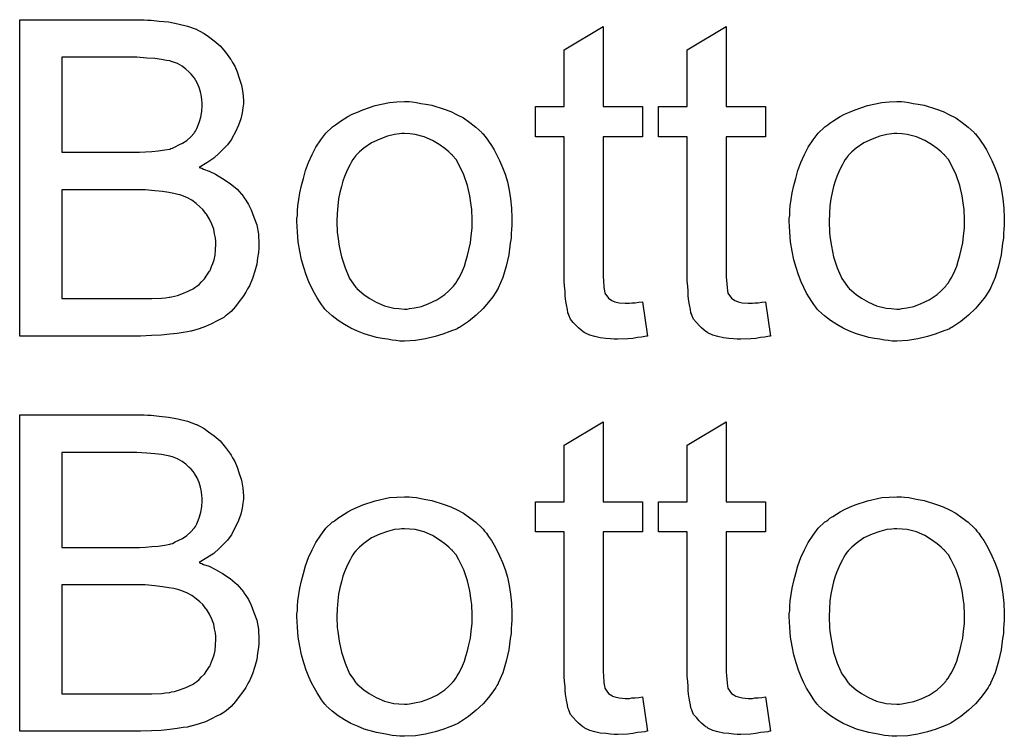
# Model space of a CAD drawing. Extents: x -2 to 8.5, y -2.9 to 5.2.
# Tile 7 of 207: x -0.216 to 0.033, y -1.453 to -1.272. Entities that reach past the tile are written whole.
import ezdxf

# ---------------------------------------------------------------- set-up
doc = ezdxf.new("R2010")
doc.units = 0
doc.layers.add('acc-ni-360-20-out-a_copper_signal_bot', color=5, linetype='CONTINUOUS')
doc.layers.add('acc-ni-360-20-out-a_soldermask_bot', color=1, linetype='CONTINUOUS')

msp = doc.modelspace()

# ---------------------------------------------------------------- linework, layer by layer
at = {"layer": 'acc-ni-360-20-out-a_copper_signal_bot', "color": 5}
for points in [[(-0.183902, -1.272176), (-0.182976, -1.272176), (-0.180893, -1.272408), (-0.178579, -1.272639), (-0.17615, -1.273102), (-0.17372, -1.27368), (-0.171522, -1.27449), (-0.171406, -1.27449), (-0.17129, -1.274606), (-0.170596, -1.274953), (-0.169555, -1.275532), (-0.168398, -1.276341), (-0.16701, -1.277383), (-0.165505, -1.278656), (-0.164117, -1.280275), (-0.162844, -1.282011), (-0.162729, -1.282242), (-0.162381, -1.282936), (-0.161803, -1.283862), (-0.161225, -1.28525), (-0.160646, -1.28687), (-0.160067, -1.288606), (-0.15972, -1.290573), (-0.159605, -1.29254), (-0.159605, -1.292771), (-0.159605, -1.293349), (-0.15972, -1.294391), (-0.159952, -1.295663), (-0.160299, -1.297168), (-0.160877, -1.298787), (-0.161572, -1.300407), (-0.162497, -1.302143), (-0.162613, -1.302374), (-0.16296, -1.302837), (-0.163654, -1.303762), (-0.16458, -1.304688), (-0.165737, -1.305845), (-0.167125, -1.307118), (-0.168861, -1.308275), (-0.170828, -1.309432), (-0.170712, -1.309432), (-0.170481, -1.309547), (-0.170133, -1.309663), (-0.169671, -1.309895), (-0.168282, -1.310357), (-0.166662, -1.311167), (-0.164927, -1.312208), (-0.16296, -1.313481), (-0.161225, -1.314985), (-0.159605, -1.316836), (-0.159489, -1.317068), (-0.159026, -1.317762), (-0.158332, -1.318803), (-0.157638, -1.320192), (-0.156944, -1.322043), (-0.156249, -1.32401), (-0.155787, -1.326324), (-0.155671, -1.328869), (-0.155671, -1.328985), (-0.155671, -1.329101), (-0.155671, -1.329795), (-0.155787, -1.330952), (-0.156018, -1.33234), (-0.156249, -1.33396), (-0.156712, -1.335696), (-0.157291, -1.337547), (-0.158101, -1.339398), (-0.158216, -1.339629), (-0.158563, -1.340208), (-0.159026, -1.341018), (-0.15972, -1.342175), (-0.160646, -1.343332), (-0.161572, -1.344604), (-0.162729, -1.345877), (-0.164001, -1.346918), (-0.164117, -1.347034), (-0.16458, -1.347381), (-0.16539, -1.347844), (-0.166431, -1.348307), (-0.167704, -1.349001), (-0.169208, -1.349695), (-0.170828, -1.350274), (-0.172794, -1.350852), (-0.173026, -1.350852), (-0.17372, -1.351084), (-0.174877, -1.351199), (-0.176381, -1.351431), (-0.178232, -1.351662), (-0.180431, -1.351894), (-0.18286, -1.352009), (-0.185637, -1.352125), (-0.216182, -1.352125), (-0.216182, -1.272061), (-0.184712, -1.272061), (-0.183902, -1.272176)], [(-0.068665, -1.294044), (-0.058714, -1.294044), (-0.058714, -1.30168), (-0.068665, -1.30168), (-0.068665, -1.335811), (-0.068665, -1.336043), (-0.068665, -1.336505), (-0.068665, -1.3372), (-0.068549, -1.33801), (-0.068433, -1.339861), (-0.068317, -1.340671), (-0.068202, -1.341249), (-0.068086, -1.341481), (-0.067739, -1.341943), (-0.067276, -1.342522), (-0.066466, -1.3431), (-0.066235, -1.343216), (-0.065656, -1.343447), (-0.064615, -1.343679), (-0.063111, -1.343795), (-0.061954, -1.343795), (-0.061375, -1.343679), (-0.060566, -1.343679), (-0.05964, -1.343563), (-0.058714, -1.343447), (-0.057442, -1.352125), (-0.057673, -1.352125), (-0.058136, -1.352241), (-0.058946, -1.352356), (-0.059987, -1.352472), (-0.061144, -1.352704), (-0.062417, -1.352819), (-0.064962, -1.352935), (-0.065888, -1.352935), (-0.066813, -1.352819), (-0.06797, -1.352704), (-0.069359, -1.352588), (-0.070747, -1.352241), (-0.07202, -1.351894), (-0.073293, -1.351315), (-0.073408, -1.351199), (-0.073755, -1.350968), (-0.074218, -1.350621), (-0.074912, -1.350042), (-0.075491, -1.349464), (-0.076185, -1.348654), (-0.076879, -1.347844), (-0.077342, -1.346803), (-0.077342, -1.346687), (-0.077573, -1.346224), (-0.077689, -1.345414), (-0.077921, -1.344257), (-0.078152, -1.342753), (-0.078268, -1.341828), (-0.078268, -1.340786), (-0.078383, -1.339514), (-0.078499, -1.338241), (-0.078499, -1.336853), (-0.078499, -1.335233), (-0.078499, -1.30168), (-0.085788, -1.30168), (-0.085788, -1.294044), (-0.078499, -1.294044), (-0.078499, -1.279697), (-0.068665, -1.273796), (-0.068665, -1.294044)], [(-0.037541, -1.294044), (-0.027591, -1.294044), (-0.027591, -1.30168), (-0.037541, -1.30168), (-0.037541, -1.335811), (-0.037541, -1.336043), (-0.037541, -1.336505), (-0.037541, -1.3372), (-0.037425, -1.33801), (-0.03731, -1.339861), (-0.037194, -1.340671), (-0.037078, -1.341249), (-0.036963, -1.341481), (-0.036616, -1.341943), (-0.036153, -1.342522), (-0.035343, -1.3431), (-0.035111, -1.343216), (-0.034533, -1.343447), (-0.033492, -1.343679), (-0.031988, -1.343795), (-0.030831, -1.343795), (-0.030252, -1.343679), (-0.029442, -1.343679), (-0.028517, -1.343563), (-0.027591, -1.343447), (-0.026318, -1.352125), (-0.02655, -1.352125), (-0.027012, -1.352241), (-0.027822, -1.352356), (-0.028864, -1.352472), (-0.030021, -1.352704), (-0.031293, -1.352819), (-0.033839, -1.352935), (-0.034764, -1.352935), (-0.03569, -1.352819), (-0.036847, -1.352704), (-0.038235, -1.352588), (-0.039624, -1.352241), (-0.040897, -1.351894), (-0.042169, -1.351315), (-0.042285, -1.351199), (-0.042632, -1.350968), (-0.043095, -1.350621), (-0.043789, -1.350042), (-0.044367, -1.349464), (-0.045062, -1.348654), (-0.045756, -1.347844), (-0.046219, -1.346803), (-0.046219, -1.346687), (-0.04645, -1.346224), (-0.046566, -1.345414), (-0.046797, -1.344257), (-0.047029, -1.342753), (-0.047144, -1.341828), (-0.047144, -1.340786), (-0.04726, -1.339514), (-0.047376, -1.338241), (-0.047376, -1.336853), (-0.047376, -1.335233), (-0.047376, -1.30168), (-0.054665, -1.30168), (-0.054665, -1.294044), (-0.047376, -1.294044), (-0.047376, -1.279697), (-0.037541, -1.273796), (-0.037541, -1.294044)], [(-0.186563, -1.281548), (-0.205538, -1.281548), (-0.205538, -1.305614), (-0.185869, -1.305614), (-0.184364, -1.305498), (-0.182745, -1.305382), (-0.181125, -1.305266), (-0.179505, -1.305035), (-0.178232, -1.304804), (-0.178001, -1.304688), (-0.177538, -1.304572), (-0.176844, -1.304225), (-0.175918, -1.303762), (-0.174993, -1.3033), (-0.173952, -1.302605), (-0.17291, -1.30168), (-0.1721, -1.300754), (-0.171985, -1.300639), (-0.171753, -1.300291), (-0.171406, -1.299597), (-0.171059, -1.298787), (-0.170712, -1.297862), (-0.170365, -1.296705), (-0.170133, -1.295316), (-0.170018, -1.293812), (-0.170018, -1.293581), (-0.170018, -1.293118), (-0.170133, -1.292424), (-0.170249, -1.291498), (-0.170481, -1.290341), (-0.170828, -1.289184), (-0.17129, -1.288027), (-0.171985, -1.28687), (-0.1721, -1.286755), (-0.172332, -1.286407), (-0.172794, -1.285829), (-0.173373, -1.28525), (-0.174183, -1.284556), (-0.175108, -1.283862), (-0.176266, -1.283168), (-0.177538, -1.282705), (-0.177654, -1.282705), (-0.178232, -1.282474), (-0.179042, -1.282358), (-0.180315, -1.282127), (-0.18205, -1.281895), (-0.184017, -1.281779), (-0.186563, -1.281548)], [(-0.116911, -1.292887), (-0.11587, -1.293002), (-0.114713, -1.293234), (-0.11344, -1.293465), (-0.111936, -1.293697), (-0.108812, -1.294738), (-0.107193, -1.295316), (-0.105573, -1.296126), (-0.103953, -1.296936), (-0.102333, -1.298093), (-0.100829, -1.29925), (-0.099325, -1.300639), (-0.099209, -1.300754), (-0.098978, -1.300986), (-0.098631, -1.301448), (-0.098168, -1.302027), (-0.09759, -1.302837), (-0.096895, -1.303878), (-0.096201, -1.305035), (-0.095507, -1.306308), (-0.094813, -1.307696), (-0.094118, -1.309432), (-0.093424, -1.311167), (-0.092846, -1.313134), (-0.092383, -1.315217), (-0.092036, -1.317415), (-0.091805, -1.319729), (-0.091689, -1.322274), (-0.091689, -1.32239), (-0.091689, -1.322737), (-0.091689, -1.323316), (-0.091689, -1.324126), (-0.091805, -1.325051), (-0.09192, -1.326208), (-0.09192, -1.327365), (-0.092152, -1.328638), (-0.092499, -1.33153), (-0.093193, -1.334423), (-0.094003, -1.337315), (-0.09516, -1.339976), (-0.09516, -1.340092), (-0.095275, -1.340208), (-0.095507, -1.340555), (-0.095738, -1.341018), (-0.096548, -1.342175), (-0.09759, -1.343563), (-0.098978, -1.345183), (-0.100713, -1.346803), (-0.10268, -1.348423), (-0.104994, -1.349927), (-0.10511, -1.349927), (-0.105226, -1.350042), (-0.105573, -1.350274), (-0.106151, -1.350505), (-0.10673, -1.350737), (-0.107424, -1.350968), (-0.109159, -1.351662), (-0.111126, -1.352241), (-0.113556, -1.352819), (-0.116102, -1.353282), (-0.118878, -1.353398), (-0.120035, -1.353398), (-0.120961, -1.353282), (-0.122002, -1.353166), (-0.123159, -1.352935), (-0.124548, -1.352704), (-0.125936, -1.352472), (-0.12906, -1.351546), (-0.130795, -1.350852), (-0.132415, -1.350158), (-0.134035, -1.349233), (-0.135655, -1.348191), (-0.137159, -1.347034), (-0.138663, -1.345646), (-0.138779, -1.34553), (-0.13901, -1.345299), (-0.139357, -1.344836), (-0.13982, -1.344142), (-0.140399, -1.343332), (-0.140977, -1.342406), (-0.141671, -1.341249), (-0.142365, -1.339861), (-0.14306, -1.338357), (-0.143754, -1.336621), (-0.144332, -1.33477), (-0.144911, -1.332803), (-0.145374, -1.330605), (-0.145721, -1.328291), (-0.145952, -1.325745), (-0.146068, -1.323084), (-0.146068, -1.322853), (-0.146068, -1.32239), (-0.145952, -1.32158), (-0.145952, -1.320423), (-0.145836, -1.31915), (-0.145605, -1.317531), (-0.145374, -1.315911), (-0.144911, -1.31406), (-0.144448, -1.312208), (-0.143869, -1.310242), (-0.143175, -1.308159), (-0.14225, -1.306192), (-0.141324, -1.304341), (-0.140051, -1.30249), (-0.138779, -1.300754), (-0.137159, -1.29925), (-0.137043, -1.299134), (-0.136812, -1.299019), (-0.136349, -1.298672), (-0.13577, -1.298209), (-0.135076, -1.297746), (-0.134151, -1.297168), (-0.133225, -1.296589), (-0.132068, -1.296011), (-0.130795, -1.295432), (-0.129407, -1.294853), (-0.126283, -1.293812), (-0.122696, -1.293002), (-0.120845, -1.292887), (-0.118878, -1.292771), (-0.117721, -1.292771), (-0.116911, -1.292887)], [(0.007582, -1.292887), (0.008623, -1.293002), (0.00978, -1.293234), (0.011053, -1.293465), (0.012557, -1.293697), (0.015681, -1.294738), (0.017301, -1.295316), (0.01892, -1.296126), (0.02054, -1.296936), (0.02216, -1.298093), (0.023664, -1.29925), (0.025168, -1.300639), (0.025284, -1.300754), (0.025515, -1.300986), (0.025862, -1.301448), (0.026325, -1.302027), (0.026904, -1.302837), (0.027598, -1.303878), (0.028292, -1.305035), (0.028986, -1.306308), (0.02968, -1.307696), (0.030375, -1.309432), (0.031069, -1.311167), (0.031647, -1.313134), (0.03211, -1.315217), (0.032457, -1.317415), (0.032689, -1.319729), (0.032804, -1.322274), (0.032804, -1.32239), (0.032804, -1.322737), (0.032804, -1.323316), (0.032804, -1.324126), (0.032689, -1.325051), (0.032573, -1.326208), (0.032573, -1.327365), (0.032342, -1.328638), (0.031994, -1.33153), (0.0313, -1.334423), (0.03049, -1.337315), (0.029333, -1.339976), (0.029333, -1.340092), (0.029218, -1.340208), (0.028986, -1.340555), (0.028755, -1.341018), (0.027945, -1.342175), (0.026904, -1.343563), (0.025515, -1.345183), (0.02378, -1.346803), (0.021813, -1.348423), (0.019499, -1.349927), (0.019383, -1.349927), (0.019267, -1.350042), (0.01892, -1.350274), (0.018342, -1.350505), (0.017763, -1.350737), (0.017069, -1.350968), (0.015334, -1.351662), (0.013367, -1.352241), (0.010937, -1.352819), (0.008392, -1.353282), (0.005615, -1.353398), (0.004458, -1.353398), (0.003532, -1.353282), (0.002491, -1.353166), (0.001334, -1.352935), (-0.000054, -1.352704), (-0.001443, -1.352472), (-0.004567, -1.351546), (-0.006302, -1.350852), (-0.007922, -1.350158), (-0.009542, -1.349233), (-0.011162, -1.348191), (-0.012666, -1.347034), (-0.01417, -1.345646), (-0.014286, -1.34553), (-0.014517, -1.345299), (-0.014864, -1.344836), (-0.015327, -1.344142), (-0.015905, -1.343332), (-0.016484, -1.342406), (-0.017178, -1.341249), (-0.017872, -1.339861), (-0.018566, -1.338357), (-0.019261, -1.336621), (-0.019839, -1.33477), (-0.020418, -1.332803), (-0.02088, -1.330605), (-0.021227, -1.328291), (-0.021459, -1.325745), (-0.021575, -1.323084), (-0.021575, -1.322853), (-0.021575, -1.32239), (-0.021459, -1.32158), (-0.021459, -1.320423), (-0.021343, -1.31915), (-0.021112, -1.317531), (-0.02088, -1.315911), (-0.020418, -1.31406), (-0.019955, -1.312208), (-0.019376, -1.310242), (-0.018682, -1.308159), (-0.017756, -1.306192), (-0.016831, -1.304341), (-0.015558, -1.30249), (-0.014286, -1.300754), (-0.012666, -1.29925), (-0.01255, -1.299134), (-0.012319, -1.299019), (-0.011856, -1.298672), (-0.011277, -1.298209), (-0.010583, -1.297746), (-0.009658, -1.297168), (-0.008732, -1.296589), (-0.007575, -1.296011), (-0.006302, -1.295432), (-0.004914, -1.294853), (-0.00179, -1.293812), (0.001797, -1.293002), (0.003648, -1.292887), (0.005615, -1.292771), (0.006772, -1.292771), (0.007582, -1.292887)], [(-0.118878, -1.30087), (-0.119573, -1.30087), (-0.120151, -1.300986), (-0.121424, -1.301101), (-0.123159, -1.301564), (-0.125126, -1.302258), (-0.127209, -1.303184), (-0.129176, -1.304572), (-0.130217, -1.305498), (-0.131143, -1.306424), (-0.131143, -1.306539), (-0.131374, -1.306655), (-0.131605, -1.307002), (-0.131952, -1.307465), (-0.132299, -1.308043), (-0.132647, -1.308737), (-0.133109, -1.309663), (-0.133572, -1.310589), (-0.134035, -1.311746), (-0.134498, -1.312903), (-0.134845, -1.314291), (-0.135192, -1.315795), (-0.135539, -1.317415), (-0.13577, -1.31915), (-0.135886, -1.321117), (-0.136002, -1.323084), (-0.136002, -1.3232), (-0.136002, -1.323547), (-0.136002, -1.324126), (-0.135886, -1.324936), (-0.135886, -1.325861), (-0.13577, -1.326902), (-0.135423, -1.329332), (-0.134845, -1.332109), (-0.133919, -1.334886), (-0.132762, -1.337547), (-0.131952, -1.338704), (-0.131143, -1.339861), (-0.131027, -1.339861), (-0.130911, -1.340092), (-0.130217, -1.340671), (-0.129176, -1.341596), (-0.127787, -1.342522), (-0.126052, -1.343563), (-0.123969, -1.344489), (-0.121539, -1.345067), (-0.120267, -1.345183), (-0.118878, -1.345299), (-0.118184, -1.345299), (-0.117606, -1.345183), (-0.116333, -1.344952), (-0.114597, -1.344604), (-0.112746, -1.34391), (-0.110664, -1.342985), (-0.108697, -1.341596), (-0.107655, -1.340671), (-0.10673, -1.339745), (-0.106614, -1.339629), (-0.106498, -1.339514), (-0.106267, -1.339167), (-0.10592, -1.338704), (-0.105573, -1.338125), (-0.10511, -1.337431), (-0.104647, -1.336505), (-0.104184, -1.33558), (-0.103722, -1.334423), (-0.103374, -1.33315), (-0.102912, -1.331762), (-0.102565, -1.330258), (-0.102218, -1.328522), (-0.101986, -1.326787), (-0.101755, -1.32482), (-0.101755, -1.322737), (-0.101755, -1.322621), (-0.101755, -1.322274), (-0.101755, -1.321696), (-0.10187, -1.321002), (-0.10187, -1.320076), (-0.101986, -1.319035), (-0.102333, -1.316605), (-0.102912, -1.31406), (-0.103837, -1.311283), (-0.10511, -1.308737), (-0.105804, -1.307465), (-0.10673, -1.306424), (-0.10673, -1.306308), (-0.106961, -1.306192), (-0.107655, -1.305498), (-0.108697, -1.304688), (-0.110085, -1.303647), (-0.111821, -1.302605), (-0.113903, -1.30168), (-0.116217, -1.301101), (-0.11749, -1.300986), (-0.118878, -1.30087)], [(0.005615, -1.30087), (0.004921, -1.30087), (0.004342, -1.300986), (0.00307, -1.301101), (0.001334, -1.301564), (-0.000633, -1.302258), (-0.002716, -1.303184), (-0.004682, -1.304572), (-0.005724, -1.305498), (-0.006649, -1.306424), (-0.006649, -1.306539), (-0.006881, -1.306655), (-0.007112, -1.307002), (-0.007459, -1.307465), (-0.007806, -1.308043), (-0.008153, -1.308737), (-0.008616, -1.309663), (-0.009079, -1.310589), (-0.009542, -1.311746), (-0.010005, -1.312903), (-0.010352, -1.314291), (-0.010699, -1.315795), (-0.011046, -1.317415), (-0.011277, -1.31915), (-0.011393, -1.321117), (-0.011509, -1.323084), (-0.011509, -1.3232), (-0.011509, -1.323547), (-0.011509, -1.324126), (-0.011393, -1.324936), (-0.011393, -1.325861), (-0.011277, -1.326902), (-0.01093, -1.329332), (-0.010352, -1.332109), (-0.009426, -1.334886), (-0.008269, -1.337547), (-0.007459, -1.338704), (-0.006649, -1.339861), (-0.006534, -1.339861), (-0.006418, -1.340092), (-0.005724, -1.340671), (-0.004682, -1.341596), (-0.003294, -1.342522), (-0.001558, -1.343563), (0.000524, -1.344489), (0.002954, -1.345067), (0.004226, -1.345183), (0.005615, -1.345299), (0.006309, -1.345299), (0.006888, -1.345183), (0.00816, -1.344952), (0.009896, -1.344604), (0.011747, -1.34391), (0.01383, -1.342985), (0.015796, -1.341596), (0.016838, -1.340671), (0.017763, -1.339745), (0.017879, -1.339629), (0.017995, -1.339514), (0.018226, -1.339167), (0.018573, -1.338704), (0.01892, -1.338125), (0.019383, -1.337431), (0.019846, -1.336505), (0.020309, -1.33558), (0.020772, -1.334423), (0.021119, -1.33315), (0.021581, -1.331762), (0.021929, -1.330258), (0.022276, -1.328522), (0.022507, -1.326787), (0.022738, -1.32482), (0.022738, -1.322737), (0.022738, -1.322621), (0.022738, -1.322274), (0.022738, -1.321696), (0.022623, -1.321002), (0.022623, -1.320076), (0.022507, -1.319035), (0.02216, -1.316605), (0.021581, -1.31406), (0.020656, -1.311283), (0.019383, -1.308737), (0.018689, -1.307465), (0.017763, -1.306424), (0.017763, -1.306308), (0.017532, -1.306192), (0.016838, -1.305498), (0.015796, -1.304688), (0.014408, -1.303647), (0.012673, -1.302605), (0.01059, -1.30168), (0.008276, -1.301101), (0.007003, -1.300986), (0.005615, -1.30087)], [(-0.18448, -1.315101), (-0.205538, -1.315101), (-0.205538, -1.342638), (-0.182745, -1.342638), (-0.180315, -1.342522), (-0.179274, -1.342406), (-0.178348, -1.342291), (-0.178232, -1.342291), (-0.17777, -1.342175), (-0.177075, -1.342059), (-0.176266, -1.341828), (-0.174299, -1.341133), (-0.172332, -1.340208), (-0.172216, -1.340092), (-0.171869, -1.339861), (-0.171406, -1.339514), (-0.170828, -1.339051), (-0.170249, -1.338357), (-0.169439, -1.337662), (-0.168861, -1.336737), (-0.168167, -1.335696), (-0.168051, -1.33558), (-0.167935, -1.335233), (-0.167704, -1.334539), (-0.167357, -1.333729), (-0.16701, -1.332803), (-0.166778, -1.331646), (-0.166662, -1.330258), (-0.166547, -1.328869), (-0.166547, -1.328638), (-0.166547, -1.328175), (-0.166662, -1.327249), (-0.166894, -1.326208), (-0.167125, -1.325051), (-0.167588, -1.323778), (-0.168167, -1.322506), (-0.168976, -1.321233), (-0.169092, -1.321117), (-0.169439, -1.320655), (-0.169902, -1.320076), (-0.170596, -1.319382), (-0.171522, -1.318572), (-0.172679, -1.317762), (-0.173952, -1.317068), (-0.175456, -1.316489), (-0.175687, -1.316374), (-0.17615, -1.316258), (-0.177191, -1.316027), (-0.178464, -1.315795), (-0.180084, -1.315564), (-0.18205, -1.315332), (-0.18448, -1.315101)]]:
    msp.add_lwpolyline(points, dxfattribs=at)
at = {"layer": 'acc-ni-360-20-out-a_soldermask_bot', "color": 1}
for points in [[(-0.183902, -1.372176), (-0.182976, -1.372176), (-0.180893, -1.372408), (-0.178579, -1.372639), (-0.17615, -1.373102), (-0.17372, -1.37368), (-0.171522, -1.37449), (-0.171406, -1.37449), (-0.17129, -1.374606), (-0.170596, -1.374953), (-0.169555, -1.375532), (-0.168398, -1.376341), (-0.16701, -1.377383), (-0.165505, -1.378656), (-0.164117, -1.380275), (-0.162844, -1.382011), (-0.162729, -1.382242), (-0.162381, -1.382936), (-0.161803, -1.383862), (-0.161225, -1.38525), (-0.160646, -1.38687), (-0.160067, -1.388606), (-0.15972, -1.390573), (-0.159605, -1.39254), (-0.159605, -1.392771), (-0.159605, -1.393349), (-0.15972, -1.394391), (-0.159952, -1.395663), (-0.160299, -1.397168), (-0.160877, -1.398787), (-0.161572, -1.400407), (-0.162497, -1.402143), (-0.162613, -1.402374), (-0.16296, -1.402837), (-0.163654, -1.403762), (-0.16458, -1.404688), (-0.165737, -1.405845), (-0.167125, -1.407118), (-0.168861, -1.408275), (-0.170828, -1.409432), (-0.170712, -1.409432), (-0.170481, -1.409547), (-0.170133, -1.409663), (-0.169671, -1.409895), (-0.168282, -1.410357), (-0.166662, -1.411167), (-0.164927, -1.412208), (-0.16296, -1.413481), (-0.161225, -1.414985), (-0.159605, -1.416836), (-0.159489, -1.417068), (-0.159026, -1.417762), (-0.158332, -1.418803), (-0.157638, -1.420192), (-0.156944, -1.422043), (-0.156249, -1.42401), (-0.155787, -1.426324), (-0.155671, -1.428869), (-0.155671, -1.428985), (-0.155671, -1.429101), (-0.155671, -1.429795), (-0.155787, -1.430952), (-0.156018, -1.43234), (-0.156249, -1.43396), (-0.156712, -1.435696), (-0.157291, -1.437547), (-0.158101, -1.439398), (-0.158216, -1.439629), (-0.158563, -1.440208), (-0.159026, -1.441018), (-0.15972, -1.442175), (-0.160646, -1.443332), (-0.161572, -1.444604), (-0.162729, -1.445877), (-0.164001, -1.446918), (-0.164117, -1.447034), (-0.16458, -1.447381), (-0.16539, -1.447844), (-0.166431, -1.448307), (-0.167704, -1.449001), (-0.169208, -1.449695), (-0.170828, -1.450274), (-0.172794, -1.450852), (-0.173026, -1.450852), (-0.17372, -1.451084), (-0.174877, -1.451199), (-0.176381, -1.451431), (-0.178232, -1.451662), (-0.180431, -1.451894), (-0.18286, -1.452009), (-0.185637, -1.452125), (-0.216182, -1.452125), (-0.216182, -1.372061), (-0.184712, -1.372061), (-0.183902, -1.372176)], [(-0.068665, -1.394044), (-0.058714, -1.394044), (-0.058714, -1.40168), (-0.068665, -1.40168), (-0.068665, -1.435811), (-0.068665, -1.436043), (-0.068665, -1.436505), (-0.068665, -1.4372), (-0.068549, -1.43801), (-0.068433, -1.439861), (-0.068317, -1.440671), (-0.068202, -1.441249), (-0.068086, -1.441481), (-0.067739, -1.441943), (-0.067276, -1.442522), (-0.066466, -1.4431), (-0.066235, -1.443216), (-0.065656, -1.443447), (-0.064615, -1.443679), (-0.063111, -1.443795), (-0.061954, -1.443795), (-0.061375, -1.443679), (-0.060566, -1.443679), (-0.05964, -1.443563), (-0.058714, -1.443447), (-0.057442, -1.452125), (-0.057673, -1.452125), (-0.058136, -1.452241), (-0.058946, -1.452356), (-0.059987, -1.452472), (-0.061144, -1.452704), (-0.062417, -1.452819), (-0.064962, -1.452935), (-0.065888, -1.452935), (-0.066813, -1.452819), (-0.06797, -1.452704), (-0.069359, -1.452588), (-0.070747, -1.452241), (-0.07202, -1.451894), (-0.073293, -1.451315), (-0.073408, -1.451199), (-0.073755, -1.450968), (-0.074218, -1.450621), (-0.074912, -1.450042), (-0.075491, -1.449464), (-0.076185, -1.448654), (-0.076879, -1.447844), (-0.077342, -1.446803), (-0.077342, -1.446687), (-0.077573, -1.446224), (-0.077689, -1.445414), (-0.077921, -1.444257), (-0.078152, -1.442753), (-0.078268, -1.441828), (-0.078268, -1.440786), (-0.078383, -1.439514), (-0.078499, -1.438241), (-0.078499, -1.436853), (-0.078499, -1.435233), (-0.078499, -1.40168), (-0.085788, -1.40168), (-0.085788, -1.394044), (-0.078499, -1.394044), (-0.078499, -1.379697), (-0.068665, -1.373796), (-0.068665, -1.394044)], [(-0.037541, -1.394044), (-0.027591, -1.394044), (-0.027591, -1.40168), (-0.037541, -1.40168), (-0.037541, -1.435811), (-0.037541, -1.436043), (-0.037541, -1.436505), (-0.037541, -1.4372), (-0.037425, -1.43801), (-0.03731, -1.439861), (-0.037194, -1.440671), (-0.037078, -1.441249), (-0.036963, -1.441481), (-0.036616, -1.441943), (-0.036153, -1.442522), (-0.035343, -1.4431), (-0.035111, -1.443216), (-0.034533, -1.443447), (-0.033492, -1.443679), (-0.031988, -1.443795), (-0.030831, -1.443795), (-0.030252, -1.443679), (-0.029442, -1.443679), (-0.028517, -1.443563), (-0.027591, -1.443447), (-0.026318, -1.452125), (-0.02655, -1.452125), (-0.027012, -1.452241), (-0.027822, -1.452356), (-0.028864, -1.452472), (-0.030021, -1.452704), (-0.031293, -1.452819), (-0.033839, -1.452935), (-0.034764, -1.452935), (-0.03569, -1.452819), (-0.036847, -1.452704), (-0.038235, -1.452588), (-0.039624, -1.452241), (-0.040897, -1.451894), (-0.042169, -1.451315), (-0.042285, -1.451199), (-0.042632, -1.450968), (-0.043095, -1.450621), (-0.043789, -1.450042), (-0.044367, -1.449464), (-0.045062, -1.448654), (-0.045756, -1.447844), (-0.046219, -1.446803), (-0.046219, -1.446687), (-0.04645, -1.446224), (-0.046566, -1.445414), (-0.046797, -1.444257), (-0.047029, -1.442753), (-0.047144, -1.441828), (-0.047144, -1.440786), (-0.04726, -1.439514), (-0.047376, -1.438241), (-0.047376, -1.436853), (-0.047376, -1.435233), (-0.047376, -1.40168), (-0.054665, -1.40168), (-0.054665, -1.394044), (-0.047376, -1.394044), (-0.047376, -1.379697), (-0.037541, -1.373796), (-0.037541, -1.394044)], [(-0.186563, -1.381548), (-0.205538, -1.381548), (-0.205538, -1.405614), (-0.185869, -1.405614), (-0.184364, -1.405498), (-0.182745, -1.405382), (-0.181125, -1.405266), (-0.179505, -1.405035), (-0.178232, -1.404804), (-0.178001, -1.404688), (-0.177538, -1.404572), (-0.176844, -1.404225), (-0.175918, -1.403762), (-0.174993, -1.4033), (-0.173952, -1.402605), (-0.17291, -1.40168), (-0.1721, -1.400754), (-0.171985, -1.400639), (-0.171753, -1.400291), (-0.171406, -1.399597), (-0.171059, -1.398787), (-0.170712, -1.397862), (-0.170365, -1.396705), (-0.170133, -1.395316), (-0.170018, -1.393812), (-0.170018, -1.393581), (-0.170018, -1.393118), (-0.170133, -1.392424), (-0.170249, -1.391498), (-0.170481, -1.390341), (-0.170828, -1.389184), (-0.17129, -1.388027), (-0.171985, -1.38687), (-0.1721, -1.386755), (-0.172332, -1.386407), (-0.172794, -1.385829), (-0.173373, -1.38525), (-0.174183, -1.384556), (-0.175108, -1.383862), (-0.176266, -1.383168), (-0.177538, -1.382705), (-0.177654, -1.382705), (-0.178232, -1.382474), (-0.179042, -1.382358), (-0.180315, -1.382127), (-0.18205, -1.381895), (-0.184017, -1.381779), (-0.186563, -1.381548)], [(-0.116911, -1.392887), (-0.11587, -1.393002), (-0.114713, -1.393234), (-0.11344, -1.393465), (-0.111936, -1.393697), (-0.108812, -1.394738), (-0.107193, -1.395316), (-0.105573, -1.396126), (-0.103953, -1.396936), (-0.102333, -1.398093), (-0.100829, -1.39925), (-0.099325, -1.400639), (-0.099209, -1.400754), (-0.098978, -1.400986), (-0.098631, -1.401448), (-0.098168, -1.402027), (-0.09759, -1.402837), (-0.096895, -1.403878), (-0.096201, -1.405035), (-0.095507, -1.406308), (-0.094813, -1.407696), (-0.094118, -1.409432), (-0.093424, -1.411167), (-0.092846, -1.413134), (-0.092383, -1.415217), (-0.092036, -1.417415), (-0.091805, -1.419729), (-0.091689, -1.422274), (-0.091689, -1.42239), (-0.091689, -1.422737), (-0.091689, -1.423316), (-0.091689, -1.424126), (-0.091805, -1.425051), (-0.09192, -1.426208), (-0.09192, -1.427365), (-0.092152, -1.428638), (-0.092499, -1.43153), (-0.093193, -1.434423), (-0.094003, -1.437315), (-0.09516, -1.439976), (-0.09516, -1.440092), (-0.095275, -1.440208), (-0.095507, -1.440555), (-0.095738, -1.441018), (-0.096548, -1.442175), (-0.09759, -1.443563), (-0.098978, -1.445183), (-0.100713, -1.446803), (-0.10268, -1.448423), (-0.104994, -1.449927), (-0.10511, -1.449927), (-0.105226, -1.450042), (-0.105573, -1.450274), (-0.106151, -1.450505), (-0.10673, -1.450737), (-0.107424, -1.450968), (-0.109159, -1.451662), (-0.111126, -1.452241), (-0.113556, -1.452819), (-0.116102, -1.453282), (-0.118878, -1.453398), (-0.120035, -1.453398), (-0.120961, -1.453282), (-0.122002, -1.453166), (-0.123159, -1.452935), (-0.124548, -1.452704), (-0.125936, -1.452472), (-0.12906, -1.451546), (-0.130795, -1.450852), (-0.132415, -1.450158), (-0.134035, -1.449233), (-0.135655, -1.448191), (-0.137159, -1.447034), (-0.138663, -1.445646), (-0.138779, -1.44553), (-0.13901, -1.445299), (-0.139357, -1.444836), (-0.13982, -1.444142), (-0.140399, -1.443332), (-0.140977, -1.442406), (-0.141671, -1.441249), (-0.142365, -1.439861), (-0.14306, -1.438357), (-0.143754, -1.436621), (-0.144332, -1.43477), (-0.144911, -1.432803), (-0.145374, -1.430605), (-0.145721, -1.428291), (-0.145952, -1.425745), (-0.146068, -1.423084), (-0.146068, -1.422853), (-0.146068, -1.42239), (-0.145952, -1.42158), (-0.145952, -1.420423), (-0.145836, -1.41915), (-0.145605, -1.417531), (-0.145374, -1.415911), (-0.144911, -1.41406), (-0.144448, -1.412208), (-0.143869, -1.410242), (-0.143175, -1.408159), (-0.14225, -1.406192), (-0.141324, -1.404341), (-0.140051, -1.40249), (-0.138779, -1.400754), (-0.137159, -1.39925), (-0.137043, -1.399134), (-0.136812, -1.399019), (-0.136349, -1.398672), (-0.13577, -1.398209), (-0.135076, -1.397746), (-0.134151, -1.397168), (-0.133225, -1.396589), (-0.132068, -1.396011), (-0.130795, -1.395432), (-0.129407, -1.394853), (-0.126283, -1.393812), (-0.122696, -1.393002), (-0.120845, -1.392887), (-0.118878, -1.392771), (-0.117721, -1.392771), (-0.116911, -1.392887)], [(0.007582, -1.392887), (0.008623, -1.393002), (0.00978, -1.393234), (0.011053, -1.393465), (0.012557, -1.393697), (0.015681, -1.394738), (0.017301, -1.395316), (0.01892, -1.396126), (0.02054, -1.396936), (0.02216, -1.398093), (0.023664, -1.39925), (0.025168, -1.400639), (0.025284, -1.400754), (0.025515, -1.400986), (0.025862, -1.401448), (0.026325, -1.402027), (0.026904, -1.402837), (0.027598, -1.403878), (0.028292, -1.405035), (0.028986, -1.406308), (0.02968, -1.407696), (0.030375, -1.409432), (0.031069, -1.411167), (0.031647, -1.413134), (0.03211, -1.415217), (0.032457, -1.417415), (0.032689, -1.419729), (0.032804, -1.422274), (0.032804, -1.42239), (0.032804, -1.422737), (0.032804, -1.423316), (0.032804, -1.424126), (0.032689, -1.425051), (0.032573, -1.426208), (0.032573, -1.427365), (0.032342, -1.428638), (0.031994, -1.43153), (0.0313, -1.434423), (0.03049, -1.437315), (0.029333, -1.439976), (0.029333, -1.440092), (0.029218, -1.440208), (0.028986, -1.440555), (0.028755, -1.441018), (0.027945, -1.442175), (0.026904, -1.443563), (0.025515, -1.445183), (0.02378, -1.446803), (0.021813, -1.448423), (0.019499, -1.449927), (0.019383, -1.449927), (0.019267, -1.450042), (0.01892, -1.450274), (0.018342, -1.450505), (0.017763, -1.450737), (0.017069, -1.450968), (0.015334, -1.451662), (0.013367, -1.452241), (0.010937, -1.452819), (0.008392, -1.453282), (0.005615, -1.453398), (0.004458, -1.453398), (0.003532, -1.453282), (0.002491, -1.453166), (0.001334, -1.452935), (-0.000054, -1.452704), (-0.001443, -1.452472), (-0.004567, -1.451546), (-0.006302, -1.450852), (-0.007922, -1.450158), (-0.009542, -1.449233), (-0.011162, -1.448191), (-0.012666, -1.447034), (-0.01417, -1.445646), (-0.014286, -1.44553), (-0.014517, -1.445299), (-0.014864, -1.444836), (-0.015327, -1.444142), (-0.015905, -1.443332), (-0.016484, -1.442406), (-0.017178, -1.441249), (-0.017872, -1.439861), (-0.018566, -1.438357), (-0.019261, -1.436621), (-0.019839, -1.43477), (-0.020418, -1.432803), (-0.02088, -1.430605), (-0.021227, -1.428291), (-0.021459, -1.425745), (-0.021575, -1.423084), (-0.021575, -1.422853), (-0.021575, -1.42239), (-0.021459, -1.42158), (-0.021459, -1.420423), (-0.021343, -1.41915), (-0.021112, -1.417531), (-0.02088, -1.415911), (-0.020418, -1.41406), (-0.019955, -1.412208), (-0.019376, -1.410242), (-0.018682, -1.408159), (-0.017756, -1.406192), (-0.016831, -1.404341), (-0.015558, -1.40249), (-0.014286, -1.400754), (-0.012666, -1.39925), (-0.01255, -1.399134), (-0.012319, -1.399019), (-0.011856, -1.398672), (-0.011277, -1.398209), (-0.010583, -1.397746), (-0.009658, -1.397168), (-0.008732, -1.396589), (-0.007575, -1.396011), (-0.006302, -1.395432), (-0.004914, -1.394853), (-0.00179, -1.393812), (0.001797, -1.393002), (0.003648, -1.392887), (0.005615, -1.392771), (0.006772, -1.392771), (0.007582, -1.392887)], [(-0.118878, -1.40087), (-0.119573, -1.40087), (-0.120151, -1.400986), (-0.121424, -1.401101), (-0.123159, -1.401564), (-0.125126, -1.402258), (-0.127209, -1.403184), (-0.129176, -1.404572), (-0.130217, -1.405498), (-0.131143, -1.406424), (-0.131143, -1.406539), (-0.131374, -1.406655), (-0.131605, -1.407002), (-0.131952, -1.407465), (-0.132299, -1.408043), (-0.132647, -1.408737), (-0.133109, -1.409663), (-0.133572, -1.410589), (-0.134035, -1.411746), (-0.134498, -1.412903), (-0.134845, -1.414291), (-0.135192, -1.415795), (-0.135539, -1.417415), (-0.13577, -1.41915), (-0.135886, -1.421117), (-0.136002, -1.423084), (-0.136002, -1.4232), (-0.136002, -1.423547), (-0.136002, -1.424126), (-0.135886, -1.424936), (-0.135886, -1.425861), (-0.13577, -1.426902), (-0.135423, -1.429332), (-0.134845, -1.432109), (-0.133919, -1.434886), (-0.132762, -1.437547), (-0.131952, -1.438704), (-0.131143, -1.439861), (-0.131027, -1.439861), (-0.130911, -1.440092), (-0.130217, -1.440671), (-0.129176, -1.441596), (-0.127787, -1.442522), (-0.126052, -1.443563), (-0.123969, -1.444489), (-0.121539, -1.445067), (-0.120267, -1.445183), (-0.118878, -1.445299), (-0.118184, -1.445299), (-0.117606, -1.445183), (-0.116333, -1.444952), (-0.114597, -1.444604), (-0.112746, -1.44391), (-0.110664, -1.442985), (-0.108697, -1.441596), (-0.107655, -1.440671), (-0.10673, -1.439745), (-0.106614, -1.439629), (-0.106498, -1.439514), (-0.106267, -1.439167), (-0.10592, -1.438704), (-0.105573, -1.438125), (-0.10511, -1.437431), (-0.104647, -1.436505), (-0.104184, -1.43558), (-0.103722, -1.434423), (-0.103374, -1.43315), (-0.102912, -1.431762), (-0.102565, -1.430258), (-0.102218, -1.428522), (-0.101986, -1.426787), (-0.101755, -1.42482), (-0.101755, -1.422737), (-0.101755, -1.422621), (-0.101755, -1.422274), (-0.101755, -1.421696), (-0.10187, -1.421002), (-0.10187, -1.420076), (-0.101986, -1.419035), (-0.102333, -1.416605), (-0.102912, -1.41406), (-0.103837, -1.411283), (-0.10511, -1.408737), (-0.105804, -1.407465), (-0.10673, -1.406424), (-0.10673, -1.406308), (-0.106961, -1.406192), (-0.107655, -1.405498), (-0.108697, -1.404688), (-0.110085, -1.403647), (-0.111821, -1.402605), (-0.113903, -1.40168), (-0.116217, -1.401101), (-0.11749, -1.400986), (-0.118878, -1.40087)], [(0.005615, -1.40087), (0.004921, -1.40087), (0.004342, -1.400986), (0.00307, -1.401101), (0.001334, -1.401564), (-0.000633, -1.402258), (-0.002716, -1.403184), (-0.004682, -1.404572), (-0.005724, -1.405498), (-0.006649, -1.406424), (-0.006649, -1.406539), (-0.006881, -1.406655), (-0.007112, -1.407002), (-0.007459, -1.407465), (-0.007806, -1.408043), (-0.008153, -1.408737), (-0.008616, -1.409663), (-0.009079, -1.410589), (-0.009542, -1.411746), (-0.010005, -1.412903), (-0.010352, -1.414291), (-0.010699, -1.415795), (-0.011046, -1.417415), (-0.011277, -1.41915), (-0.011393, -1.421117), (-0.011509, -1.423084), (-0.011509, -1.4232), (-0.011509, -1.423547), (-0.011509, -1.424126), (-0.011393, -1.424936), (-0.011393, -1.425861), (-0.011277, -1.426902), (-0.01093, -1.429332), (-0.010352, -1.432109), (-0.009426, -1.434886), (-0.008269, -1.437547), (-0.007459, -1.438704), (-0.006649, -1.439861), (-0.006534, -1.439861), (-0.006418, -1.440092), (-0.005724, -1.440671), (-0.004682, -1.441596), (-0.003294, -1.442522), (-0.001558, -1.443563), (0.000524, -1.444489), (0.002954, -1.445067), (0.004226, -1.445183), (0.005615, -1.445299), (0.006309, -1.445299), (0.006888, -1.445183), (0.00816, -1.444952), (0.009896, -1.444604), (0.011747, -1.44391), (0.01383, -1.442985), (0.015796, -1.441596), (0.016838, -1.440671), (0.017763, -1.439745), (0.017879, -1.439629), (0.017995, -1.439514), (0.018226, -1.439167), (0.018573, -1.438704), (0.01892, -1.438125), (0.019383, -1.437431), (0.019846, -1.436505), (0.020309, -1.43558), (0.020772, -1.434423), (0.021119, -1.43315), (0.021581, -1.431762), (0.021929, -1.430258), (0.022276, -1.428522), (0.022507, -1.426787), (0.022738, -1.42482), (0.022738, -1.422737), (0.022738, -1.422621), (0.022738, -1.422274), (0.022738, -1.421696), (0.022623, -1.421002), (0.022623, -1.420076), (0.022507, -1.419035), (0.02216, -1.416605), (0.021581, -1.41406), (0.020656, -1.411283), (0.019383, -1.408737), (0.018689, -1.407465), (0.017763, -1.406424), (0.017763, -1.406308), (0.017532, -1.406192), (0.016838, -1.405498), (0.015796, -1.404688), (0.014408, -1.403647), (0.012673, -1.402605), (0.01059, -1.40168), (0.008276, -1.401101), (0.007003, -1.400986), (0.005615, -1.40087)], [(-0.18448, -1.415101), (-0.205538, -1.415101), (-0.205538, -1.442638), (-0.182745, -1.442638), (-0.180315, -1.442522), (-0.179274, -1.442406), (-0.178348, -1.442291), (-0.178232, -1.442291), (-0.17777, -1.442175), (-0.177075, -1.442059), (-0.176266, -1.441828), (-0.174299, -1.441133), (-0.172332, -1.440208), (-0.172216, -1.440092), (-0.171869, -1.439861), (-0.171406, -1.439514), (-0.170828, -1.439051), (-0.170249, -1.438357), (-0.169439, -1.437662), (-0.168861, -1.436737), (-0.168167, -1.435696), (-0.168051, -1.43558), (-0.167935, -1.435233), (-0.167704, -1.434539), (-0.167357, -1.433729), (-0.16701, -1.432803), (-0.166778, -1.431646), (-0.166662, -1.430258), (-0.166547, -1.428869), (-0.166547, -1.428638), (-0.166547, -1.428175), (-0.166662, -1.427249), (-0.166894, -1.426208), (-0.167125, -1.425051), (-0.167588, -1.423778), (-0.168167, -1.422506), (-0.168976, -1.421233), (-0.169092, -1.421117), (-0.169439, -1.420655), (-0.169902, -1.420076), (-0.170596, -1.419382), (-0.171522, -1.418572), (-0.172679, -1.417762), (-0.173952, -1.417068), (-0.175456, -1.416489), (-0.175687, -1.416374), (-0.17615, -1.416258), (-0.177191, -1.416027), (-0.178464, -1.415795), (-0.180084, -1.415564), (-0.18205, -1.415332), (-0.18448, -1.415101)]]:
    msp.add_lwpolyline(points, dxfattribs=at)

doc.saveas('drawing.dxf')
